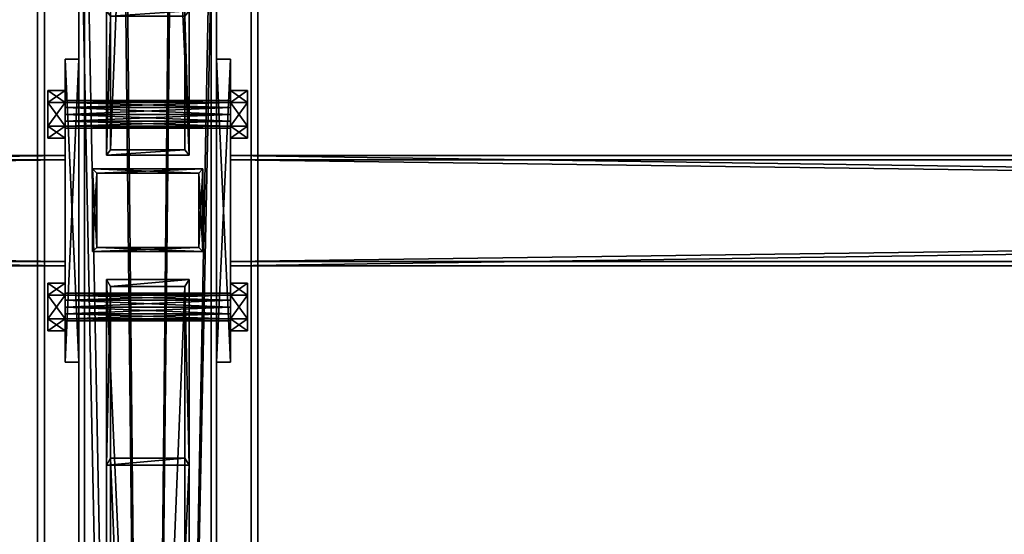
# Model space of a CAD drawing. Header units: millimetres. Extents: x -333 to 67333, y -930 to 39730.
# Tile 99 of 256: x 11007 to 11722, y 5865 to 6239. Entities that reach past the tile are written whole.
import ezdxf

# ---------------------------------------------------------------- set-up
doc = ezdxf.new("R2010")
doc.units = ezdxf.units.MM
for name, color, linetype in [('2', 7, 'Continuous'), ('3', 7, 'Continuous'), ('5', 7, 'Continuous'), ('6', 7, 'Continuous'), ('8', 7, 'Continuous'), ('95', 7, 'Continuous'), ('99', 7, 'Continuous')]:
    doc.layers.add(name, color=color, linetype=linetype)

msp = doc.modelspace()

# ---------------------------------------------------------------- meshes
at = {"layer": '2', "color": 20}
mesh = msp.add_polyface(dxfattribs=at)
corners = [(11137, 6127.3, 4366.64), (11137, 6073.3, 4355.16), (11137, 6073.3, 3080), (11137, 6127.3, 3080), (11063, 6073.3, 4355.16), (11063, 6073.3, 3080), (11063, 6127.3, 4366.64), (11063, 6127.3, 3080), (11140, 6130.3, 4367.28), (11060, 6130.3, 4367.28), (11060, 6130.3, 3080), (11140, 6130.3, 3080), (11060, 6070.3, 4354.52), (11060, 6070.3, 3080), (11140, 6070.3, 4354.52), (11140, 6070.3, 3080)]
mesh.append_faces([[corners[k] for k in face] for face in [(0, 2, 3, 3), (1, 5, 2, 2), (4, 7, 5, 5), (6, 3, 7, 7), (8, 10, 11, 11), (9, 13, 10, 10), (12, 15, 13, 13), (14, 11, 15, 15)]], dxfattribs={"vtx0": -1, "color": 20})
mesh.append_faces([[corners[k] for k in face] for face in [(9, 6, 12, 12), (6, 8, 0, 0), (0, 8, 1, 1), (12, 4, 14, 14), (4, 12, 6, 6), (14, 1, 8, 8), (11, 3, 15, 15), (3, 10, 7, 7), (7, 10, 5, 5), (15, 2, 13, 13), (2, 15, 3, 3), (13, 5, 10, 10)]], dxfattribs={"vtx0": -1, "vtx1": -1, "color": 20})
mesh.append_faces([[corners[k] for k in face] for face in [(6, 9, 8, 8), (14, 4, 1, 1), (3, 11, 10, 10), (13, 2, 5, 5)]], dxfattribs={"vtx0": -1, "vtx2": -1, "vtx3": -1, "color": 20})
mesh.append_faces([[corners[k] for k in face] for face in [(0, 1, 2, 2), (1, 4, 5, 5), (4, 6, 7, 7), (6, 0, 3, 3), (8, 9, 10, 10), (9, 12, 13, 13), (12, 14, 15, 15), (14, 8, 11, 11)]], dxfattribs={"vtx2": -1, "vtx3": -1, "color": 20})
at = {"layer": '3', "color": 91}
mesh = msp.add_polyface(dxfattribs=at)
corners = [(11040, 6137, 2983), (11040, 6063, 2983), (5560, 6063, 2983), (5560, 6137, 2983), (11040, 6063, 3057), (5560, 6063, 3057), (11040, 6137, 3057), (5560, 6137, 3057), (11040, 6140, 2980), (11040, 6140, 3060), (5560, 6140, 3060), (5560, 6140, 2980), (11040, 6060, 3060), (5560, 6060, 3060), (11040, 6060, 2980), (5560, 6060, 2980)]
mesh.append_faces([[corners[k] for k in face] for face in [(0, 2, 3, 3), (1, 5, 2, 2), (4, 7, 5, 5), (6, 3, 7, 7), (8, 10, 11, 11), (9, 13, 10, 10), (12, 15, 13, 13), (14, 11, 15, 15)]], dxfattribs={"vtx0": -1, "color": 91})
mesh.append_faces([[corners[k] for k in face] for face in [(9, 6, 12, 12), (6, 8, 0, 0), (0, 8, 1, 1), (12, 4, 14, 14), (4, 12, 6, 6), (14, 1, 8, 8), (11, 3, 15, 15), (3, 10, 7, 7), (7, 10, 5, 5), (15, 2, 13, 13), (2, 15, 3, 3), (13, 5, 10, 10)]], dxfattribs={"vtx0": -1, "vtx1": -1, "color": 91})
mesh.append_faces([[corners[k] for k in face] for face in [(6, 9, 8, 8), (14, 4, 1, 1), (3, 11, 10, 10), (13, 2, 5, 5)]], dxfattribs={"vtx0": -1, "vtx2": -1, "vtx3": -1, "color": 91})
mesh.append_faces([[corners[k] for k in face] for face in [(0, 1, 2, 2), (1, 4, 5, 5), (4, 6, 7, 7), (6, 0, 3, 3), (8, 9, 10, 10), (9, 12, 13, 13), (12, 14, 15, 15), (14, 8, 11, 11)]], dxfattribs={"vtx2": -1, "vtx3": -1, "color": 91})
mesh = msp.add_polyface(dxfattribs=at)
corners = [(16640, 6137, 2983), (16640, 6063, 2983), (11160, 6063, 2983), (11160, 6137, 2983), (16640, 6063, 3057), (11160, 6063, 3057), (16640, 6137, 3057), (11160, 6137, 3057), (16640, 6140, 2980), (16640, 6140, 3060), (11160, 6140, 3060), (11160, 6140, 2980), (16640, 6060, 3060), (11160, 6060, 3060), (16640, 6060, 2980), (11160, 6060, 2980)]
mesh.append_faces([[corners[k] for k in face] for face in [(0, 2, 3, 3), (1, 5, 2, 2), (4, 7, 5, 5), (6, 3, 7, 7), (8, 10, 11, 11), (9, 13, 10, 10), (12, 15, 13, 13), (14, 11, 15, 15)]], dxfattribs={"vtx0": -1, "color": 91})
mesh.append_faces([[corners[k] for k in face] for face in [(9, 6, 12, 12), (6, 8, 0, 0), (0, 8, 1, 1), (12, 4, 14, 14), (4, 12, 6, 6), (14, 1, 8, 8), (11, 3, 15, 15), (3, 10, 7, 7), (7, 10, 5, 5), (15, 2, 13, 13), (2, 15, 3, 3), (13, 5, 10, 10)]], dxfattribs={"vtx0": -1, "vtx1": -1, "color": 91})
mesh.append_faces([[corners[k] for k in face] for face in [(6, 9, 8, 8), (14, 4, 1, 1), (3, 11, 10, 10), (13, 2, 5, 5)]], dxfattribs={"vtx0": -1, "vtx2": -1, "vtx3": -1, "color": 91})
mesh.append_faces([[corners[k] for k in face] for face in [(0, 1, 2, 2), (1, 4, 5, 5), (4, 6, 7, 7), (6, 0, 3, 3), (8, 9, 10, 10), (9, 12, 13, 13), (12, 14, 15, 15), (14, 8, 11, 11)]], dxfattribs={"vtx2": -1, "vtx3": -1, "color": 91})
at = {"layer": '5', "color": 131}
mesh = msp.add_polyface(dxfattribs=at)
corners = [(11146, 185.3, 2984), (11054, 185.3, 2984), (11054, 9385, 2984), (11146, 9385, 2984), (11054, 185.3, 3076), (11054, 9385, 3076), (11146, 185.3, 3076), (11146, 9385, 3076), (11150, 185.3, 2980), (11150, 185.3, 3080), (11150, 9385, 3080), (11150, 9385, 2980), (11050, 185.3, 3080), (11050, 9385, 3080), (11050, 185.3, 2980), (11050, 9385, 2980)]
mesh.append_faces([[corners[k] for k in face] for face in [(0, 2, 3, 3), (1, 5, 2, 2), (4, 7, 5, 5), (6, 3, 7, 7), (8, 10, 11, 11), (9, 13, 10, 10), (12, 15, 13, 13), (14, 11, 15, 15)]], dxfattribs={"vtx0": -1, "color": 131})
mesh.append_faces([[corners[k] for k in face] for face in [(9, 6, 12, 12), (6, 8, 0, 0), (0, 8, 1, 1), (12, 4, 14, 14), (4, 12, 6, 6), (14, 1, 8, 8), (11, 3, 15, 15), (3, 10, 7, 7), (7, 10, 5, 5), (15, 2, 13, 13), (2, 15, 3, 3), (13, 5, 10, 10)]], dxfattribs={"vtx0": -1, "vtx1": -1, "color": 131})
mesh.append_faces([[corners[k] for k in face] for face in [(6, 9, 8, 8), (14, 4, 1, 1), (3, 11, 10, 10), (13, 2, 5, 5)]], dxfattribs={"vtx0": -1, "vtx2": -1, "vtx3": -1, "color": 131})
mesh.append_faces([[corners[k] for k in face] for face in [(0, 1, 2, 2), (1, 4, 5, 5), (4, 6, 7, 7), (6, 0, 3, 3), (8, 9, 10, 10), (9, 12, 13, 13), (12, 14, 15, 15), (14, 8, 11, 11)]], dxfattribs={"vtx2": -1, "vtx3": -1, "color": 131})
at = {"layer": '6', "color": 2}
mesh = msp.add_polyface(dxfattribs=at)
corners = [(11025, 7914.78, 4751.68), (11175, 7914.78, 4751.68), (11175, 175.3, 3106.65), (11025, 175.3, 3106.65), (11175, 7883.59, 4898.4), (11175, 25.3, 3228.12), (11025, 7883.59, 4898.4), (11025, 25.3, 3228.12), (11020, 7915.82, 4746.79), (11020, 7882.55, 4903.29), (11020, 20.3, 3232.17), (11020, 180.3, 3102.61), (11180, 7882.55, 4903.29), (11180, 20.3, 3232.17), (11180, 7915.82, 4746.79), (11180, 180.3, 3102.61)]
mesh.append_faces([[corners[k] for k in face] for face in [(0, 2, 3, 3), (1, 5, 2, 2), (4, 7, 5, 5), (6, 3, 7, 7), (8, 10, 11, 11), (9, 13, 10, 10), (12, 15, 13, 13), (14, 11, 15, 15)]], dxfattribs={"vtx0": -1, "color": 2})
mesh.append_faces([[corners[k] for k in face] for face in [(9, 6, 12, 12), (6, 8, 0, 0), (0, 8, 1, 1), (12, 4, 14, 14), (4, 12, 6, 6), (14, 1, 8, 8), (11, 3, 15, 15), (3, 10, 7, 7), (7, 10, 5, 5), (15, 2, 13, 13), (2, 15, 3, 3), (13, 5, 10, 10)]], dxfattribs={"vtx0": -1, "vtx1": -1, "color": 2})
mesh.append_faces([[corners[k] for k in face] for face in [(6, 9, 8, 8), (14, 4, 1, 1), (3, 11, 10, 10), (13, 2, 5, 5)]], dxfattribs={"vtx0": -1, "vtx2": -1, "vtx3": -1, "color": 2})
mesh.append_faces([[corners[k] for k in face] for face in [(0, 1, 2, 2), (1, 4, 5, 5), (4, 6, 7, 7), (6, 0, 3, 3), (8, 9, 10, 10), (9, 12, 13, 13), (12, 14, 15, 15), (14, 8, 11, 11)]], dxfattribs={"vtx2": -1, "vtx3": -1, "color": 2})
at = {"layer": '8', "color": 253}
mesh = msp.add_polyface(dxfattribs=at)
corners = [(11073, 7599.78, 4679.61), (11127, 7599.78, 4679.61), (11127, 6241.3, 3080), (11073, 6241.3, 3080), (11127, 7481.31, 4654.43), (11127, 6144.22, 3080), (11073, 7481.31, 4654.43), (11073, 6144.22, 3080), (11070, 7604.58, 4680.63), (11070, 7476.51, 4653.41), (11070, 6140.28, 3080), (11070, 6245.24, 3080), (11130, 7476.51, 4653.41), (11130, 6140.28, 3080), (11130, 7604.58, 4680.63), (11130, 6245.24, 3080)]
mesh.append_faces([[corners[k] for k in face] for face in [(0, 2, 3, 3), (1, 5, 2, 2), (4, 7, 5, 5), (6, 3, 7, 7), (8, 10, 11, 11), (9, 13, 10, 10), (12, 15, 13, 13), (14, 11, 15, 15)]], dxfattribs={"vtx0": -1, "color": 253})
mesh.append_faces([[corners[k] for k in face] for face in [(9, 6, 12, 12), (6, 8, 0, 0), (0, 8, 1, 1), (12, 4, 14, 14), (4, 12, 6, 6), (14, 1, 8, 8), (11, 3, 15, 15), (3, 10, 7, 7), (7, 10, 5, 5), (15, 2, 13, 13), (2, 15, 3, 3), (13, 5, 10, 10)]], dxfattribs={"vtx0": -1, "vtx1": -1, "color": 253})
mesh.append_faces([[corners[k] for k in face] for face in [(6, 9, 8, 8), (14, 4, 1, 1), (3, 11, 10, 10), (13, 2, 5, 5)]], dxfattribs={"vtx0": -1, "vtx2": -1, "vtx3": -1, "color": 253})
mesh.append_faces([[corners[k] for k in face] for face in [(0, 1, 2, 2), (1, 4, 5, 5), (4, 6, 7, 7), (6, 0, 3, 3), (8, 9, 10, 10), (9, 12, 13, 13), (12, 14, 15, 15), (14, 8, 11, 11)]], dxfattribs={"vtx2": -1, "vtx3": -1, "color": 253})
mesh = msp.add_polyface(dxfattribs=at)
corners = [(11073, 5920.24, 3080), (11127, 5920.24, 3080), (11127, 4612.96, 4044.77), (11073, 4612.96, 4044.77), (11127, 6044.86, 3080), (11127, 4709.72, 4065.33), (11073, 6044.86, 3080), (11073, 4709.72, 4065.33), (11070, 5915.19, 3080), (11070, 6049.91, 3080), (11070, 4713.64, 4066.17), (11070, 4609.04, 4043.93), (11130, 6049.91, 3080), (11130, 4713.64, 4066.17), (11130, 5915.19, 3080), (11130, 4609.04, 4043.93)]
mesh.append_faces([[corners[k] for k in face] for face in [(0, 2, 3, 3), (1, 5, 2, 2), (4, 7, 5, 5), (6, 3, 7, 7), (8, 10, 11, 11), (9, 13, 10, 10), (12, 15, 13, 13), (14, 11, 15, 15)]], dxfattribs={"vtx0": -1, "color": 253})
mesh.append_faces([[corners[k] for k in face] for face in [(9, 6, 12, 12), (6, 8, 0, 0), (0, 8, 1, 1), (12, 4, 14, 14), (4, 12, 6, 6), (14, 1, 8, 8), (11, 3, 15, 15), (3, 10, 7, 7), (7, 10, 5, 5), (15, 2, 13, 13), (2, 15, 3, 3), (13, 5, 10, 10)]], dxfattribs={"vtx0": -1, "vtx1": -1, "color": 253})
mesh.append_faces([[corners[k] for k in face] for face in [(6, 9, 8, 8), (14, 4, 1, 1), (3, 11, 10, 10), (13, 2, 5, 5)]], dxfattribs={"vtx0": -1, "vtx2": -1, "vtx3": -1, "color": 253})
mesh.append_faces([[corners[k] for k in face] for face in [(0, 1, 2, 2), (1, 4, 5, 5), (4, 6, 7, 7), (6, 0, 3, 3), (8, 9, 10, 10), (9, 12, 13, 13), (12, 14, 15, 15), (14, 8, 11, 11)]], dxfattribs={"vtx2": -1, "vtx3": -1, "color": 253})
at = {"layer": '95', "color": 7}
mesh = msp.add_polyface(dxfattribs=at)
corners = [(11040, 6040, 3020), (11040, 6038.66, 3015), (11160, 6038.66, 3015), (11160, 6040, 3020), (11040, 6035, 3011.34), (11160, 6035, 3011.34), (11040, 6030, 3010), (11160, 6030, 3010), (11040, 6025, 3011.34), (11160, 6025, 3011.34), (11040, 6021.34, 3015), (11160, 6021.34, 3015), (11040, 6020, 3020), (11160, 6020, 3020), (11040, 6021.34, 3025), (11160, 6021.34, 3025), (11040, 6025, 3028.66), (11160, 6025, 3028.66), (11040, 6030, 3030), (11160, 6030, 3030), (11040, 6035, 3028.66), (11160, 6035, 3028.66), (11040, 6038.66, 3025), (11160, 6038.66, 3025), (11160, 6047.32, 3020), (11160, 6038.66, 3005), (11172.5, 6038.66, 3005), (11172.5, 6047.32, 3020), (11160, 6021.34, 3005), (11172.5, 6021.34, 3005), (11160, 6012.68, 3020), (11172.5, 6012.68, 3020), (11160, 6021.34, 3035), (11172.5, 6021.34, 3035), (11160, 6038.66, 3035), (11172.5, 6038.66, 3035), (11027.5, 6047.32, 3020), (11027.5, 6038.66, 3005), (11040, 6038.66, 3005), (11040, 6047.32, 3020), (11027.5, 6021.34, 3005), (11040, 6021.34, 3005), (11027.5, 6012.68, 3020), (11040, 6012.68, 3020), (11027.5, 6021.34, 3035), (11040, 6021.34, 3035), (11027.5, 6038.66, 3035), (11040, 6038.66, 3035), (11040, 6180, 3020), (11040, 6178.66, 3015), (11160, 6178.66, 3015), (11160, 6180, 3020), (11040, 6175, 3011.34), (11160, 6175, 3011.34), (11040, 6170, 3010), (11160, 6170, 3010), (11040, 6165, 3011.34), (11160, 6165, 3011.34), (11040, 6161.34, 3015), (11160, 6161.34, 3015), (11040, 6160, 3020), (11160, 6160, 3020), (11040, 6161.34, 3025), (11160, 6161.34, 3025), (11040, 6165, 3028.66), (11160, 6165, 3028.66), (11040, 6170, 3030), (11160, 6170, 3030), (11040, 6175, 3028.66), (11160, 6175, 3028.66), (11040, 6178.66, 3025), (11160, 6178.66, 3025), (11160, 6187.32, 3020), (11160, 6178.66, 3005), (11172.5, 6178.66, 3005), (11172.5, 6187.32, 3020), (11160, 6161.34, 3005), (11172.5, 6161.34, 3005), (11160, 6152.68, 3020), (11172.5, 6152.68, 3020), (11160, 6161.34, 3035), (11172.5, 6161.34, 3035), (11160, 6178.66, 3035), (11172.5, 6178.66, 3035), (11027.5, 6187.32, 3020), (11027.5, 6178.66, 3005), (11040, 6178.66, 3005), (11040, 6187.32, 3020), (11027.5, 6161.34, 3005), (11040, 6161.34, 3005), (11027.5, 6152.68, 3020), (11040, 6152.68, 3020), (11027.5, 6161.34, 3035), (11040, 6161.34, 3035), (11027.5, 6178.66, 3035), (11040, 6178.66, 3035)]
mesh.append_faces([[corners[k] for k in face] for face in [(0, 2, 3, 3), (1, 5, 2, 2), (4, 7, 5, 5), (6, 9, 7, 7), (8, 11, 9, 9), (10, 13, 11, 11), (12, 15, 13, 13), (14, 17, 15, 15), (16, 19, 17, 17), (18, 21, 19, 19), (20, 23, 21, 21), (22, 3, 23, 23), (4, 8, 6, 6), (16, 20, 18, 18), (23, 19, 21, 21), (11, 7, 9, 9), (24, 26, 27, 27), (25, 29, 26, 26), (28, 31, 29, 29), (30, 33, 31, 31), (32, 35, 33, 33), (34, 27, 35, 35), (25, 30, 28, 28), (32, 24, 34, 34), (27, 33, 35, 35), (31, 26, 29, 29), (36, 38, 39, 39), (37, 41, 38, 38), (40, 43, 41, 41), (42, 45, 43, 43), (44, 47, 45, 45), (46, 39, 47, 47), (37, 42, 40, 40), (44, 36, 46, 46), (39, 45, 47, 47), (43, 38, 41, 41), (48, 50, 51, 51), (49, 53, 50, 50), (52, 55, 53, 53), (54, 57, 55, 55), (56, 59, 57, 57), (58, 61, 59, 59), (60, 63, 61, 61), (62, 65, 63, 63), (64, 67, 65, 65), (66, 69, 67, 67), (68, 71, 69, 69), (70, 51, 71, 71), (52, 56, 54, 54), (64, 68, 66, 66), (71, 67, 69, 69), (59, 55, 57, 57), (72, 74, 75, 75), (73, 77, 74, 74), (76, 79, 77, 77), (78, 81, 79, 79), (80, 83, 81, 81), (82, 75, 83, 83), (73, 78, 76, 76), (80, 72, 82, 82), (75, 81, 83, 83), (79, 74, 77, 77), (84, 86, 87, 87), (85, 89, 86, 86), (88, 91, 89, 89), (90, 93, 91, 91), (92, 95, 93, 93), (94, 87, 95, 95), (85, 90, 88, 88), (92, 84, 94, 94), (87, 93, 95, 95), (91, 86, 89, 89)]], dxfattribs={"vtx0": -1, "color": 7})
mesh.append_faces([[corners[k] for k in face] for face in [(8, 4, 10, 10), (10, 1, 12, 12), (12, 0, 14, 14), (14, 22, 16, 16), (19, 23, 17, 17), (17, 3, 15, 15), (15, 3, 13, 13), (13, 5, 11, 11), (30, 24, 32, 32), (33, 26, 31, 31), (42, 36, 44, 44), (45, 38, 43, 43), (56, 52, 58, 58), (58, 49, 60, 60), (60, 48, 62, 62), (62, 70, 64, 64), (67, 71, 65, 65), (65, 51, 63, 63), (63, 50, 61, 61), (61, 53, 59, 59), (78, 72, 80, 80), (81, 74, 79, 79), (90, 84, 92, 92), (93, 86, 91, 91)]], dxfattribs={"vtx0": -1, "vtx1": -1, "color": 7})
mesh.append_faces([[corners[k] for k in face] for face in [(10, 4, 1, 1), (12, 1, 0, 0), (14, 0, 22, 22), (16, 22, 20, 20), (17, 23, 3, 3), (13, 3, 2, 2), (13, 2, 5, 5), (11, 5, 7, 7), (30, 25, 24, 24), (33, 27, 26, 26), (42, 37, 36, 36), (45, 39, 38, 38), (58, 52, 49, 49), (60, 49, 48, 48), (62, 48, 70, 70), (64, 70, 68, 68), (65, 71, 51, 51), (63, 51, 50, 50), (61, 50, 53, 53), (59, 53, 55, 55), (78, 73, 72, 72), (81, 75, 74, 74), (90, 85, 84, 84), (93, 87, 86, 86)]], dxfattribs={"vtx0": -1, "vtx2": -1, "vtx3": -1, "color": 7})
mesh.append_faces([[corners[k] for k in face] for face in [(0, 1, 2, 2), (1, 4, 5, 5), (4, 6, 7, 7), (6, 8, 9, 9), (8, 10, 11, 11), (10, 12, 13, 13), (12, 14, 15, 15), (14, 16, 17, 17), (16, 18, 19, 19), (18, 20, 21, 21), (20, 22, 23, 23), (22, 0, 3, 3), (24, 25, 26, 26), (25, 28, 29, 29), (28, 30, 31, 31), (30, 32, 33, 33), (32, 34, 35, 35), (34, 24, 27, 27), (36, 37, 38, 38), (37, 40, 41, 41), (40, 42, 43, 43), (42, 44, 45, 45), (44, 46, 47, 47), (46, 36, 39, 39), (48, 49, 50, 50), (49, 52, 53, 53), (52, 54, 55, 55), (54, 56, 57, 57), (56, 58, 59, 59), (58, 60, 61, 61), (60, 62, 63, 63), (62, 64, 65, 65), (64, 66, 67, 67), (66, 68, 69, 69), (68, 70, 71, 71), (70, 48, 51, 51), (72, 73, 74, 74), (73, 76, 77, 77), (76, 78, 79, 79), (78, 80, 81, 81), (80, 82, 83, 83), (82, 72, 75, 75), (84, 85, 86, 86), (85, 88, 89, 89), (88, 90, 91, 91), (90, 92, 93, 93), (92, 94, 95, 95), (94, 84, 87, 87)]], dxfattribs={"vtx2": -1, "vtx3": -1, "color": 7})
at = {"layer": '99', "color": 7}
mesh = msp.add_polyface(dxfattribs=at)
corners = [(11050, 5990, 3060), (11050, 6210, 3060), (11050, 6210, 2980), (11050, 5990, 2980), (11040, 6210, 3060), (11040, 6210, 2980), (11040, 5990, 3060), (11040, 5990, 2980)]
mesh.append_faces([[corners[k] for k in face] for face in [(0, 2, 3, 3), (1, 5, 2, 2), (4, 7, 5, 5), (6, 3, 7, 7), (1, 6, 4, 4), (3, 5, 7, 7)]], dxfattribs={"vtx0": -1, "color": 7})
mesh.append_faces([[corners[k] for k in face] for face in [(0, 1, 2, 2), (1, 4, 5, 5), (4, 6, 7, 7), (6, 0, 3, 3), (1, 0, 6, 6), (3, 2, 5, 5)]], dxfattribs={"vtx2": -1, "vtx3": -1, "color": 7})
mesh = msp.add_polyface(dxfattribs=at)
corners = [(11150, 6210, 3060), (11150, 5990, 3060), (11150, 5990, 2980), (11150, 6210, 2980), (11160, 5990, 3060), (11160, 5990, 2980), (11160, 6210, 3060), (11160, 6210, 2980)]
mesh.append_faces([[corners[k] for k in face] for face in [(0, 2, 3, 3), (1, 5, 2, 2), (4, 7, 5, 5), (6, 3, 7, 7), (1, 6, 4, 4), (3, 5, 7, 7)]], dxfattribs={"vtx0": -1, "color": 7})
mesh.append_faces([[corners[k] for k in face] for face in [(0, 1, 2, 2), (1, 4, 5, 5), (4, 6, 7, 7), (6, 0, 3, 3), (1, 0, 6, 6), (3, 2, 5, 5)]], dxfattribs={"vtx2": -1, "vtx3": -1, "color": 7})

doc.saveas('drawing.dxf')
